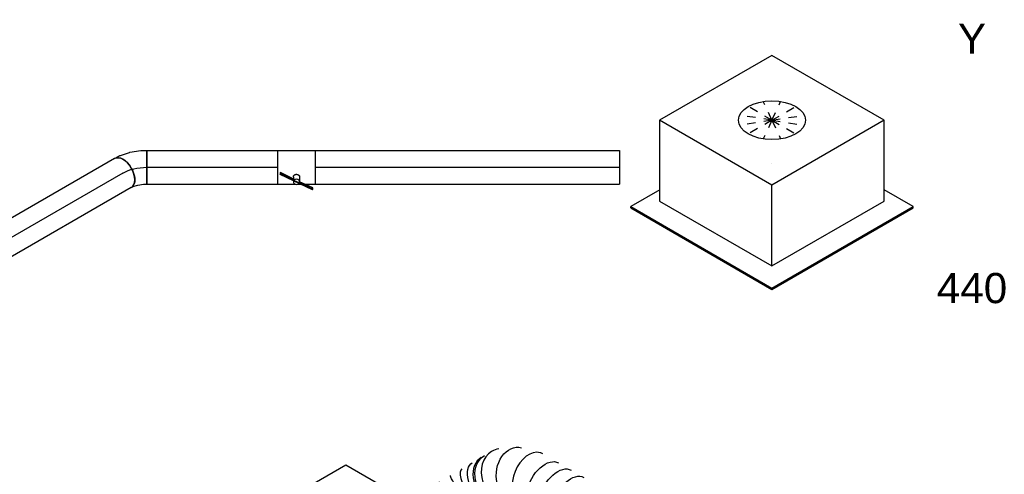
# Model space of a CAD drawing. Extents: x -257677 to 221252, y -185516 to 120782.
# Tile 165 of 171: x -41667 to -38734, y -4366 to -3011. Entities that reach past the tile are written whole.
import ezdxf
from ezdxf.enums import TextEntityAlignment as Align
from ezdxf.lldxf.tags import DXFTag

# ---------------------------------------------------------------- set-up
doc = ezdxf.new("R2010")
doc.units = 0
doc.header["$LTSCALE"] = 50
doc.linetypes.add('STREEPJES', pattern=[0.1, 0.05, -0.05])
doc.layers.get('0').update_dxf_attribs({"linetype": 'CONTINUOUS'})
for name, color, linetype in [('WL570---_RETOUR', 112, 'CONTINUOUS'), ('WL570---_RETOUR_HL', 8, 'CONTINUOUS'), ('WL570---_RETOUR_RST', 2, 'CONTINUOUS'), ('WL570---_RETOUR_RST_HL', 1, 'CONTINUOUS'), ('WL570---_TOEVOER', 3, 'CONTINUOUS'), ('WL570---_TOEVOER_RST', 2, 'CONTINUOUS'), ('WL570---_TOEVOER_RST_HL', 1, 'CONTINUOUS'), ('WL5911--_D', 2, 'CONTINUOUS'), ('WM570---_RETOUR_PR', 1, 'CONTINUOUS'), ('WM570---_RETOUR_RST_PR', 1, 'CONTINUOUS'), ('WM570---_TOEVOER_PR', 1, 'CONTINUOUS'), ('WM570---_TOEVOER_RST_PR', 1, 'CONTINUOUS')]:
    doc.layers.add(name, color=color, linetype=linetype)
doc.styles.add('BURO-018', font='ARIAL.TTF', dxfattribs={"height": 63})
doc.styles.add('BURO-025', font='ARIAL.TTF', dxfattribs={"height": 125})
tags = doc.linetypes.add('CENTER2', pattern=[28.575, 19.05, -3.175, 3.175, -3.175]).pattern_tags.tags
tags[10:11] = [DXFTag(74, 4), DXFTag(75, 0), DXFTag(340, '0'), DXFTag(46, 1.0), DXFTag(50, 0.0), DXFTag(44, 0.0), DXFTag(45, 0.0)]
tags[8:9] = [DXFTag(74, 4), DXFTag(75, 0), DXFTag(340, '0'), DXFTag(46, 1.0), DXFTag(50, 0.0), DXFTag(44, 0.0), DXFTag(45, 0.0)]
tags[6:7] = [DXFTag(74, 4), DXFTag(75, 0), DXFTag(340, '0'), DXFTag(46, 1.0), DXFTag(50, 0.0), DXFTag(44, 0.0), DXFTag(45, 0.0)]
tags[4:5] = [DXFTag(74, 4), DXFTag(75, 0), DXFTag(340, '0'), DXFTag(46, 1.0), DXFTag(50, 0.0), DXFTag(44, 0.0), DXFTag(45, 0.0)]

# ---------------------------------------------------------------- blocks, each defined once
blk = doc.blocks.new('*U1305')
at = {"color": 0, "ltscale": 10}
for p, q in [((0, 50, 12127.9), (905.6, 50, 12127.9)), ((0, -50, 12127.9), (905.6, -50, 12127.9))]:
    blk.add_line(p, q, dxfattribs=at)
at = {"color": 0, "ltscale": 10, "extrusion": (9.9638e-19, 6.35235e-17, -1)}
blk.add_ellipse((0, 0, 12127.9), major_axis=(0, -50), ratio=0.57735, start_param=0, end_param=3.141593, dxfattribs=at)
at = {"color": 0, "ltscale": 10}
blk.add_ellipse((908.4, 0, 12127.9), major_axis=(0, -50), ratio=0.57735, start_param=3.330272, end_param=6.094506, dxfattribs=at)
at = {"layer": 'WL570---_RETOUR_HL', "linetype": 'CENTER2'}
blk.add_line((0, 0, 12127.9), (908.4, 0, 12127.9), dxfattribs=at)
at = {"layer": 'WM570---_RETOUR_PR', "color": 1, "style": 'BURO-018'}
blk.add_attdef('POSNR', text='', height=90, dxfattribs=at).set_placement((0, 0), align=Align.MIDDLE)
blk = doc.blocks.new('*U1308')
at = {"color": 0, "ltscale": 10}
for p, q in [((0, 50, 12151.8), (905.8, 50, 12151.8)), ((905.8, 50, 12151.8), (905.8, -50, 12151.8)), ((0, -50, 12151.8), (905.8, -50, 12151.8))]:
    blk.add_line(p, q, dxfattribs=at)
at = {"layer": 'WL570---_RETOUR_HL', "linetype": 'CENTER2'}
blk.add_line((0, 0, 12151.8), (905.8, 0, 12151.8), dxfattribs=at)
at = {"layer": 'WM570---_RETOUR_PR', "color": 1, "style": 'BURO-018'}
blk.add_attdef('POSNR', text='', height=90, dxfattribs=at).set_placement((0, 0), align=Align.MIDDLE)
blk = doc.blocks.new('*U1309')
at = {"color": 2, "ltscale": 10}
for p, q in [((-55.9, -50, 12151.8), (-55.9, 50, 12151.8)), ((-55.9, 50, 12151.8), (55.8, 50, 12151.8)), ((55.8, 50, 12151.8), (55.8, -50, 12151.8)), ((-47.9, -15.9, 12151.8), (-48.9, -17.4, 12151.8)), ((-48.9, -17.4, 12151.8), (-48.9, -21.2, 12151.8)), ((-48.9, -21.2, 12151.8), (-47.9, -19.8, 12151.8)), ((-8.5, -40.2, 12151.8), (-48.9, -21.2, 12151.8)), ((-7.5, -35, 12151.8), (-47.9, -15.9, 12151.8)), ((-47.9, -19.8, 12151.8), (-47.9, -15.9, 12151.8)), ((-8.4, -38.4, 12151.8), (-47.9, -19.8, 12151.8)), ((-9.3, -28.1, 12151.8), (-9.3, -34.1, 12151.8)), ((9.3, -28.9, 12151.8), (9.3, -43.3, 12151.8)), ((-55.9, -50, 12151.8), (-4.4, -50, 12151.8)), ((-9.3, -39.9, 12151.8), (-9.3, -43.3, 12151.8)), ((-8.5, -40.2, 12151.8), (-7.5, -38.8, 12151.8)), ((47.9, -66.8, 12151.8), (-8.5, -40.2, 12151.8)), ((-7.5, -38.8, 12151.8), (-8.4, -38.4, 12151.8)), ((-7.5, -35, 12151.8), (-7.5, -38.8, 12151.8)), ((48.9, -65.4, 12151.8), (-7.5, -38.8, 12151.8)), ((4.4, -50, 12151.8), (12.2, -50, 12151.8)), ((48.9, -61.5, 12151.8), (9.3, -42.9, 12151.8)), ((24.4, -50, 12151.8), (55.8, -50, 12151.8)), ((47.9, -66.8, 12151.8), (48.9, -65.4, 12151.8)), ((48.9, -65.4, 12151.8), (48.9, -61.5, 12151.8))]:
    blk.add_line(p, q, dxfattribs=at)
for start_param, end_param in [(3.141593, 6.283185), (0, 3.141593)]:
    blk.add_ellipse((0, -43.3, 12151.8), major_axis=(-9.31, 0), ratio=0.816497, start_param=start_param, end_param=end_param, dxfattribs=at)
blk.add_spline([(-9.3, -28.1, 12151.8), (-9.1, -27.3, 12151.8), (-8.9, -26.5, 12151.8), (-8.6, -25.8, 12151.8), (-8.1, -25.1, 12151.8), (-7.6, -24.4, 12151.8), (-7.1, -23.7, 12151.8), (-6.4, -23.1, 12151.8), (-5.7, -22.5, 12151.8), (-4.9, -22.1, 12151.8), (-4.1, -21.6, 12151.8), (-3.2, -21.3, 12151.8), (-2.3, -21, 12151.8), (-1.4, -20.9, 12151.8), (-0.5, -20.8, 12151.8), (0.5, -20.8, 12151.8), (1.4, -20.9, 12151.8), (2.3, -21, 12151.8), (3.2, -21.3, 12151.8), (4.1, -21.6, 12151.8), (4.9, -22.1, 12151.8), (5.7, -22.5, 12151.8), (6.4, -23.1, 12151.8), (7.1, -23.7, 12151.8), (7.6, -24.4, 12151.8), (8.1, -25.1, 12151.8), (8.6, -25.8, 12151.8), (8.9, -26.5, 12151.8), (9.1, -27.3, 12151.8), (9.3, -28.1, 12151.8), (9.3, -28.9, 12151.8)], degree=3, dxfattribs=at)
at = {"layer": 'WL570---_RETOUR', "color": 1, "style": 'BURO-018'}
blk.add_attdef('I', text='', height=90, dxfattribs=at).set_placement((0, 0), align=Align.MIDDLE)
at = {"layer": 'WM570---_RETOUR_PR', "color": 1, "style": 'BURO-018'}
blk.add_attdef('POSNR', text='', height=90, dxfattribs=at).set_placement((0, 0), align=Align.MIDDLE)
blk = doc.blocks.new('*U1310')
at = {"color": 0, "ltscale": 10}
for p, q in [((0, 50, 12151.8), (390.3, 50, 12151.8)), ((0, -50, 12151.8), (0, 50, 12151.8)), ((0, -50, 12151.8), (390.3, -50, 12151.8))]:
    blk.add_line(p, q, dxfattribs=at)
at = {"layer": 'WL570---_RETOUR_HL', "linetype": 'CENTER2'}
blk.add_line((0, 0, 12151.8), (390.3, 0, 12151.8), dxfattribs=at)
at = {"layer": 'WM570---_RETOUR_PR', "color": 1, "style": 'BURO-018'}
blk.add_attdef('POSNR', text='', height=90, dxfattribs=at).set_placement((0, 0), align=Align.MIDDLE)
blk = doc.blocks.new('*U1311')
at = {"color": 0, "ltscale": 10}
for p, q in [((-33.8, 50, 12151.8), (-19.3, 50, 12151.8)), ((-16.8, 49.7, 12151.8), (14.2, 43.4, 12151.8)), ((14.2, 43.4, 12151.8), (15, 43.2, 12151.8)), ((15, 43.2, 12151.8), (46.1, 31.1, 12151.8)), ((46.2, 31.1, 12151.8), (46.1, 31.1, 12151.8)), ((46.2, 31.1, 12151.8), (60.9, 22.6, 12151.8)), ((60.9, 22.6, 12151.8), (10.9, -64, 12151.8)), ((-33.8, -50, 12151.8), (-28.1, -50, 12151.8)), ((-28.1, -50, 12151.8), (-13.7, -53, 12151.8)), ((-13.7, -53, 12151.8), (2.8, -59.3, 12151.8)), ((2.8, -59.3, 12151.8), (10.9, -64, 12151.8))]:
    blk.add_line(p, q, dxfattribs=at)
for centre, major_axis, ratio, start_param, end_param in [((-33.8, 0, 12151.8), (0, 50), 0.57735, 3.141593, 6.283185), ((-23.1, 0, 12151.8), (5.1, 49.9), 0.497511, 6.232846, 6.333525)]:
    blk.add_ellipse(centre, major_axis=major_axis, ratio=ratio, start_param=start_param, end_param=end_param, dxfattribs=at)
at = {"layer": 'WL570---_RETOUR_HL', "linetype": 'CENTER2', "extrusion": (6.83926e-17, 8.87111e-17, -1)}
blk.add_ellipse((7, -70.7, 12151.8), major_axis=(86.6, -50), ratio=0.57735, start_param=3.926991, end_param=4.712389, dxfattribs=at)
at = {"layer": 'WM570---_RETOUR_PR', "color": 1, "style": 'BURO-018'}
blk.add_attdef('POSNR', text='', height=90, dxfattribs=at).set_placement((0, 0), align=Align.MIDDLE)
blk = doc.blocks.new('*U1492')
at = {"color": 2, "ltscale": 10}
for p, q in [((-432.7, -226.3, 10191.6), (-65.3, 410.1, 10191.6)), ((326.6, 410.1, 10191.6), (-65.3, 410.1, 10191.6)), ((-40.8, -226.3, 10191.6), (326.6, 410.1, 10191.6)), ((326.6, 410.1, 10191.6), (415.6, 255.9, 10191.6)), ((421.6, 206.9, 10191.6), (395.7, 162.1, 10191.6)), ((326.4, 42, 10191.6), (298.4, -6.4, 10191.6)), ((229.1, -126.5, 10191.6), (203.2, -171.4, 10191.6)), ((-40.8, -226.3, 10191.6), (-432.7, -226.3, 10191.6)), ((-326.6, -410.1, 10191.6), (-432.7, -226.3, 10191.6)), ((65.3, -410.1, 10191.6), (-40.8, -226.3, 10191.6)), ((133.8, -291.4, 10191.6), (65.3, -410.1, 10191.6)), ((-326.6, -410.1, 10191.6), (65.3, -410.1, 10191.6))]:
    blk.add_line(p, q, dxfattribs=at)
at = {"color": 8, "linetype": 'STREEPJES', "ltscale": 10}
for p, q in [((415.6, 255.9, 10191.6), (432.7, 226.3, 10191.6)), ((432.7, 226.3, 10191.6), (421.6, 206.9, 10191.6)), ((395.7, 162.1, 10191.6), (326.4, 42, 10191.6)), ((298.4, -6.4, 10191.6), (229.1, -126.5, 10191.6)), ((203.2, -171.4, 10191.6), (133.8, -291.4, 10191.6))]:
    blk.add_line(p, q, dxfattribs=at)
at = {"layer": 'WL5911--_D', "color": 2, "style": 'BURO-025'}
blk.add_attdef('POSNR', text='', height=125, dxfattribs=at).set_placement((0, 0), align=Align.MIDDLE)
blk = doc.blocks.new('*U1506')
at = {"color": 8, "linetype": 'STREEPJES', "ltscale": 10}
blk.add_ellipse((381.8, 221, 10770), major_axis=(69.3, -39.9), ratio=0.469858, start_param=3.586757, end_param=3.730733, dxfattribs=at)
at = {"color": 0, "ltscale": 10}
for centre, major_axis, ratio, start_param, end_param in [((381.8, 221, 10770), (69.3, -39.9), 0.469858, 3.730733, 6.283606), ((394.4, 242.8, 10770), (69.3, -40), 0.57735, 3.930741, 6.116426), ((323.5, 119.2, 10770), (-69.5, 39.6), 0.298845, 3.141364, 6.282956), ((290.2, 60.6, 10770), (-69.7, 39.3), 0.740469, 3.140448, 6.282041), ((275.5, 34.5, 10770), (-60, 53.9), 0.803441, 3.319011, 6.105767), ((200.2, 0, 10770), (10.6, -79.7), 0.6474, 0.085845, 3.055748), ((275.5, 34.5, 10770), (-60, 53.9), 0.803441, 2.964175, 3.319011), ((200.2, 0, 10770), (10.6, -79.7), 0.6474, 6.19734, 6.36903)]:
    blk.add_ellipse(centre, major_axis=major_axis, ratio=ratio, start_param=start_param, end_param=end_param, dxfattribs=at)
at = {"color": 8, "linetype": 'STREEPJES', "ltscale": 10, "extrusion": (-1.38778e-17, -8.01234e-18, -1)}
for centre, major_axis, ratio, start_param, end_param in [((363, 188.3, 10770), (-69.4, 39.8), 0.222855, 5.695711, 6.283349), ((343.1, 153.6, 10770), (69.4, -39.7), 0.039335, 3.141565, 3.611229)]:
    blk.add_ellipse(centre, major_axis=major_axis, ratio=ratio, start_param=start_param, end_param=end_param, dxfattribs=at)
at = {"color": 0, "ltscale": 10, "extrusion": (-1.38778e-17, -8.01234e-18, -1)}
for centre, major_axis, ratio, start_param, end_param in [((363, 188.3, 10770), (-69.4, 39.8), 0.222855, 3.141756, 5.695711), ((343.1, 153.6, 10770), (69.4, -39.7), 0.039335, 3.611229, 6.283158), ((305.4, 87.5, 10770), (69.6, -39.5), 0.537988, 3.141064, 6.282657), ((284.5, 50.5, 10770), (-69.7, 39.2), 0.816479, 0, 3.141593), ((243.6, 11.8, 10770), (34.4, -72.8), 0.751648, 3.275622, 6.417215), ((0, 0, 10770), (0, 80), 0.57735, 0, 3.141593), ((21.8, 0, 10770), (0, 80), 0.57735, 0, 3.141593), ((65.3, 0, 10770), (0, 80), 0.57735, 0, 3.141593), ((108.9, 0, 10770), (0, 80), 0.57735, 0, 3.141593), ((152.4, 0, 10770), (0, 80), 0.57735, 0, 3.141593)]:
    blk.add_ellipse(centre, major_axis=major_axis, ratio=ratio, start_param=start_param, end_param=end_param, dxfattribs=at)
at = {"layer": 'WM570---_TOEVOER_PR', "color": 1, "style": 'BURO-018'}
blk.add_attdef('POSNR', text='', height=90, dxfattribs=at).set_placement((0, 0), align=Align.MIDDLE)
blk = doc.blocks.new('*U1613')
at = {"color": 0, "ltscale": 10}
for p, q in [((-225.4, 278.6, 12588.5), (-345.8, 70, 12588.5)), ((160.8, 278.6, 12588.5), (-225.4, 278.6, 12588.5)), ((-32.3, -55.9, 12588.5), (-225.4, 278.6, 12588.5)), ((354, -55.9, 12588.5), (160.8, 278.6, 12588.5)), ((-430.7, 95.5, 12588.5), (-428.7, 99, 12588.5)), ((-430.7, 95.5, 12588.5), (-187.8, -325.3, 12588.5)), ((-329, 99, 12588.5), (-428.7, 99, 12588.5)), ((-428.7, 99, 12588.5), (-185.8, -321.7, 12588.5)), ((-345.8, 70, 12588.5), (-152.7, -264.5, 12588.5)), ((-152.7, -264.5, 12588.5), (-32.3, -55.9, 12588.5)), ((354, -55.9, 12588.5), (-32.3, -55.9, 12588.5)), ((233.5, -264.5, 12588.5), (354, -55.9, 12588.5)), ((300.1, -321.7, 12588.5), (250.3, -235.5, 12588.5)), ((-152.7, -264.5, 12588.5), (233.5, -264.5, 12588.5)), ((-185.8, -321.7, 12588.5), (-187.8, -325.3, 12588.5)), ((-185.8, -321.7, 12588.5), (300.1, -321.7, 12588.5)), ((298, -325.3, 12588.5), (300.1, -321.7, 12588.5)), ((-187.8, -325.3, 12588.5), (298, -325.3, 12588.5))]:
    blk.add_line(p, q, dxfattribs=at)
at = {"color": 8, "linetype": 'STREEPJES', "ltscale": 10}
for q in [(23.5, 182.1, 12588.5), (-26.8, 146.7, 12588.5), (-11.9, 172.6, 12588.5), (69.8, 172.6, 12588.5), (114.6, 146.7, 12588.5), (-17.4, 111.4, 12588.5), (14, 76, 12588.5), (58.8, 50.1, 12588.5), (105.1, 40.7, 12588.5), (140.5, 50.1, 12588.5), (155.4, 76, 12588.5), (145.9, 111.4, 12588.5)]:
    blk.add_line((64.3, 111.4, 12588.5), q, dxfattribs=at)
at = {"color": 0, "ltscale": 10}
blk.add_ellipse((64.3, 111.4, 12588.5), major_axis=(86.6, -50), ratio=0.57735, dxfattribs=at)
at = {"layer": 'WL570---_RETOUR_RST_HL', "linetype": 'CENTER2'}
blk.add_circle((0, 0, 12588.5), 0.075, dxfattribs=at)
at = {"layer": 'WL570---_RETOUR_RST', "color": 1, "style": 'BURO-018'}
for tag in ['MC', 'Q']:
    blk.add_attdef(tag, text='', height=90, dxfattribs=at).set_placement((0, 0), align=Align.MIDDLE)
at = {"layer": 'WM570---_RETOUR_RST_PR', "color": 1, "style": 'BURO-018'}
blk.add_attdef('POSNR', text='', height=90, dxfattribs=at).set_placement((0, 0), align=Align.MIDDLE)
blk = doc.blocks.new('*U1614')
at = {"color": 0, "ltscale": 10}
for p, q in [((-225.4, 278.6, 10861.9), (-345.8, 70, 10861.9)), ((160.8, 278.6, 10861.9), (-225.4, 278.6, 10861.9)), ((-35.3, -50.6, 10861.9), (-225.4, 278.6, 10861.9)), ((350.9, -50.6, 10861.9), (160.8, 278.6, 10861.9)), ((-430.7, 95.5, 10861.9), (-428.7, 99, 10861.9)), ((-430.7, 95.5, 10861.9), (-334.9, -70.4, 10861.9)), ((-329, 99, 10861.9), (-428.7, 99, 10861.9)), ((-428.7, 99, 10861.9), (-332.9, -66.9, 10861.9)), ((-345.8, 70, 10861.9), (-276.2, -50.6, 10861.9))]:
    blk.add_line(p, q, dxfattribs=at)
at = {"color": 8, "linetype": 'STREEPJES', "ltscale": 10}
for p, q in [((64.3, 111.4, 10861.9), (23.5, 182.1, 10861.9)), ((64.3, 111.4, 10861.9), (-26.8, 146.7, 10861.9)), ((64.3, 111.4, 10861.9), (-11.9, 172.6, 10861.9)), ((64.3, 111.4, 10861.9), (69.8, 172.6, 10861.9)), ((64.3, 111.4, 10861.9), (114.6, 146.7, 10861.9)), ((64.3, 111.4, 10861.9), (-17.4, 111.4, 10861.9)), ((64.3, 111.4, 10861.9), (14, 76, 10861.9)), ((64.3, 111.4, 10861.9), (58.8, 50.1, 10861.9)), ((64.3, 111.4, 10861.9), (105.1, 40.7, 10861.9)), ((64.3, 111.4, 10861.9), (140.5, 50.1, 10861.9)), ((64.3, 111.4, 10861.9), (155.4, 76, 10861.9)), ((64.3, 111.4, 10861.9), (145.9, 111.4, 10861.9)), ((-276.2, -50.6, 10861.9), (-152.7, -264.5, 10861.9)), ((-152.7, -264.5, 10861.9), (-32.3, -55.9, 10861.9)), ((-32.3, -55.9, 10861.9), (-35.3, -50.6, 10861.9)), ((354, -55.9, 10861.9), (-32.3, -55.9, 10861.9)), ((233.5, -264.5, 10861.9), (354, -55.9, 10861.9)), ((354, -55.9, 10861.9), (350.9, -50.6, 10861.9)), ((-334.9, -70.4, 10861.9), (-187.8, -325.3, 10861.9)), ((-332.9, -66.9, 10861.9), (-185.8, -321.7, 10861.9)), ((300.1, -321.7, 10861.9), (250.3, -235.5, 10861.9)), ((-152.7, -264.5, 10861.9), (233.5, -264.5, 10861.9)), ((-185.8, -321.7, 10861.9), (-187.8, -325.3, 10861.9)), ((-185.8, -321.7, 10861.9), (300.1, -321.7, 10861.9)), ((298, -325.3, 10861.9), (300.1, -321.7, 10861.9)), ((-187.8, -325.3, 10861.9), (298, -325.3, 10861.9))]:
    blk.add_line(p, q, dxfattribs=at)
at = {"color": 0, "ltscale": 10}
blk.add_ellipse((64.3, 111.4, 10861.9), major_axis=(86.6, -50), ratio=0.57735, dxfattribs=at)
at = {"layer": 'WL570---_TOEVOER_RST_HL', "linetype": 'CENTER2'}
blk.add_circle((0, 0, 10861.9), 0.075, dxfattribs=at)
at = {"layer": 'WL570---_TOEVOER_RST', "color": 1, "style": 'BURO-018'}
for tag in ['MC', 'Q']:
    blk.add_attdef(tag, text='', height=90, dxfattribs=at).set_placement((0, 0), align=Align.MIDDLE)
at = {"layer": 'WM570---_TOEVOER_RST_PR', "color": 1, "style": 'BURO-018'}
blk.add_attdef('POSNR', text='', height=90, dxfattribs=at).set_placement((0, 0), align=Align.MIDDLE)

msp = doc.modelspace()

# ---------------------------------------------------------------- block references
at = {"layer": 'WL570---_RETOUR'}
for name, p, rotation in [('*U1311', (-41329.88352, -3451.45823, -12151.83374), 29.99999999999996), ('*U1305', (-41359.15774, -3468.35971, -12127.93144), 210)]:
    msp.add_blockref(name, p, dxfattribs=dict(at, rotation=rotation))
for name, p in [('*U1310', (-41288.48352, -3451.45823, -12151.83374)), ('*U1309', (-40842.3794, -3451.45823, -12151.83374)), ('*U1308', (-40786.5294, -3451.45823, -12151.83374))]:
    msp.add_blockref(name, p, dxfattribs=at)
at = {"layer": 'WL570---_RETOUR_RST'}
ref = msp.add_blockref('*U1613', (-39426.27724, -3439.66101, -12588.53986), dxfattribs=dict(at, rotation=29.99999999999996))
ref.add_attrib('Q', '440', dxfattribs={"color": 1, "height": 90, "style": 'BURO-018'}).set_placement((-38830.54871, -3811.16695), align=Align.MIDDLE)
ref.add_attrib('MC', 'Y', dxfattribs={"color": 1, "height": 90, "style": 'BURO-018'}).set_placement((-38830.54871, -3068.15506), align=Align.MIDDLE)
at = {"layer": 'WL570---_TOEVOER', "rotation": 150}
msp.add_blockref('*U1506', (-39969.85831, -4477.58712, -10769.95039), dxfattribs=at)
at = {"layer": 'WL570---_TOEVOER_RST'}
ref = msp.add_blockref('*U1614', (-40695.27547, -4660.5723, -10861.91054), dxfattribs=dict(at, rotation=29.99999999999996))
ref.add_attrib('Q', '220', dxfattribs={"color": 1, "height": 90, "style": 'BURO-018'}).set_placement((-41138.06938, -5287.72543), align=Align.MIDDLE)
ref.add_attrib('MC', 'J', dxfattribs={"color": 1, "height": 90, "style": 'BURO-018'}).set_placement((-41459.80296, -4730.46651), align=Align.MIDDLE)
at = {"layer": 'WL5911--_D', "rotation": 329.9999999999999}
msp.add_blockref('*U1492', (-40462.24953, -4886.54881, -10191.59121), dxfattribs=at)

doc.saveas('drawing.dxf')
